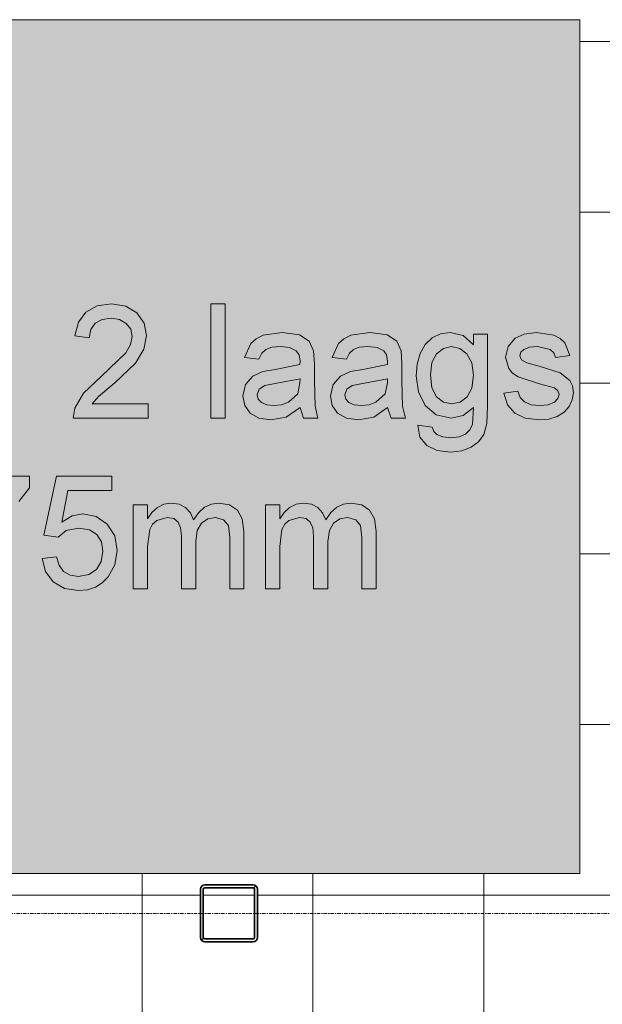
# Model space of a CAD drawing. Header units: millimetres. Extents: x -281 to 145437, y -16481 to 78869.
# Tile 32 of 256: x 5633 to 6657, y 15840 to 17570. Entities that reach past the tile are written whole.
import ezdxf

# ---------------------------------------------------------------- set-up
doc = ezdxf.new("R2010")
doc.units = ezdxf.units.MM
doc.linetypes.add('Grid Line', pattern=[12, 6, -2, 2, -2])
for name, color, linetype, lineweight in [('A--A23__Vloeren', 8, 'Continuous', 5), ('A--L$07A__Stramien', 1, 'Continuous', 5), ('A--L28__Hoofddraagconstructies', 3, 'Continuous', 9), ('A--L90__Terrein', 7, 'Continuous', 5)]:
    doc.layers.add(name, color=color, linetype=linetype, lineweight=lineweight)

# ---------------------------------------------------------------- blocks, each defined once
blk = doc.blocks.new('28_SCO_TLB_column steel square hollow section hot rolled - K100x100x5-2718566-L_80_ 11')
at = {"layer": 'A--L28__Hoofddraagconstructies', "lineweight": 13}
h = blk.add_hatch(dxfattribs=at)
h.set_pattern_fill('FP_97', color=256, style=0, pattern_type=2)
h.set_pattern_definition([(45, (-6000.5, -16000), (-500, 500), []), (45, (-5830.5, -16000), (-500, 500), []), (45, (-5820.5, -16000), (-500, 500), []), (45, (-5810.5, -16000), (-500, 500), []), (45, (-5800.5, -16000), (-500, 500), []), (45, (-5790.5, -16000), (-500, 500), []), (45, (-5780.5, -16000), (-500, 500), []), (45, (-5770.5, -16000), (-500, 500), [])])
h.paths.add_polyline_path([(-42.5, -50), (44.3, -49.3), (47.8, -47.8), (50, -42.5), (49.3, 44.3), (47.8, 47.8), (42.5, 50), (-44.3, 49.3), (-47.8, 47.8), (-50, 42.5), (-49.3, -44.3), (-47.8, -47.8), (-44.3, -49.3)])
h.paths.add_polyline_path([(-42.5, -45), (-44.3, -44.3), (-45, -42.5), (-44.3, 44.3), (-42.5, 45), (44.3, 44.3), (45, 42.5), (44.3, -44.3), (42.5, -45), (-4.5, -45)])
at = {"layer": 'A--L28__Hoofddraagconstructies', "color": 170, "lineweight": 35}
for p, q in [((-50, 42.5), (-50, -42.5)), ((-45, -42.5), (-45, 42.5)), ((42.5, 50), (-42.5, 50)), ((-42.5, 45), (42.5, 45)), ((45, 42.5), (45, -42.5)), ((50, -42.5), (50, 42.5)), ((42.5, -45), (-42.5, -45)), ((-42.5, -50), (42.5, -50))]:
    blk.add_line(p, q, dxfattribs=at)
for centre, radius, start, end in [((-42.5, 42.5), 7.5, 90, 180), ((-42.5, 42.5), 2.5, 90, 180), ((42.5, 42.5), 7.5, 360, 90), ((42.5, 42.5), 2.5, 0, 90), ((-42.5, -42.5), 7.5, 180, 270), ((-42.5, -42.5), 2.5, 180, 270), ((42.5, -42.5), 2.5, 270, 360), ((42.5, -42.5), 7.5, 270, 360)]:
    blk.add_arc(centre, radius, start, end, dxfattribs=at)
blk = doc.blocks.new('TBR-B-BWK-C-NIE-ARC-R25_rvt-1-L_80_ 11')
at = {"layer": 'A--L28__Hoofddraagconstructies', "color": 130, "lineweight": 13}
blk.add_blockref('28_SCO_TLB_column steel square hollow section hot rolled - K100x100x5-2718566-L_80_ 11', (6000.5, 16000), dxfattribs=at)
blk = doc.blocks.new('NLRS_90_PA_LB_fietsvak dubbellaags_gen_cpz - NLRS_72_21_01_fietsvak 8x hoh 375-48998500-L_80_ 11')
at = {"layer": 'A--L90__Terrein'}
blk.add_hatch(color=256, dxfattribs=at).paths.add_polyline_path([(1900, 0), (1900, 1500), (0, 1500), (0, 0), (1758.1, 0)])
for p, q in [((1900, 1500), (0, 1500)), ((1900, 0), (1900, 1500)), ((1032.3, 986.4), (1019.1, 968.7)), ((1032.3, 986.4), (1019.1, 968.7)), ((1051.8, 997.3), (1032.3, 986.4)), ((1051.8, 997.3), (1032.3, 986.4)), ((1077.1, 1000.9), (1051.8, 997.3)), ((1077.1, 1000.9), (1051.8, 997.3)), ((1102.5, 996.9), (1077.1, 1000.9)), ((1102.5, 996.9), (1077.1, 1000.9)), ((1122, 984.8), (1102.5, 996.9)), ((1122, 984.8), (1102.5, 996.9)), ((1276.7, 1000.9), (1251.6, 1000.9)), ((1251.6, 1000.9), (1251.6, 800)), ((1276.7, 1000.9), (1251.6, 1000.9)), ((1251.6, 1000.9), (1251.6, 800)), ((1276.7, 800), (1276.7, 1000.9)), ((1276.7, 800), (1276.7, 1000.9)), ((1019.1, 968.7), (1013, 944.4)), ((1019.1, 968.7), (1013, 944.4)), ((1048.7, 966.6), (1060.9, 973.5)), ((1048.7, 966.6), (1060.9, 973.5)), ((1060.9, 973.5), (1076.5, 975.8)), ((1060.9, 973.5), (1076.5, 975.8)), ((1076.5, 975.8), (1091.4, 973.5)), ((1076.5, 975.8), (1091.4, 973.5)), ((1091.4, 973.5), (1103.2, 966.4)), ((1091.4, 973.5), (1103.2, 966.4)), ((1134.4, 966.8), (1122, 984.8)), ((1134.4, 966.8), (1122, 984.8)), ((1038.1, 941.3), (1040.8, 955.7)), ((1038.1, 941.3), (1040.8, 955.7)), ((1040.8, 955.7), (1048.7, 966.6)), ((1040.8, 955.7), (1048.7, 966.6)), ((1103.2, 966.4), (1110.9, 956)), ((1103.2, 966.4), (1110.9, 956)), ((1110.9, 956), (1113.5, 943.4)), ((1110.9, 956), (1113.5, 943.4)), ((1138.6, 944.9), (1134.4, 966.8)), ((1138.6, 944.9), (1134.4, 966.8)), ((1013, 944.4), (1038.1, 941.3)), ((1013, 944.4), (1038.1, 941.3)), ((1113.5, 943.4), (1110.7, 929.3)), ((1113.5, 943.4), (1110.7, 929.3)), ((1134.1, 921.1), (1138.6, 944.9)), ((1134.1, 921.1), (1138.6, 944.9)), ((1331.4, 939.5), (1322.1, 931.3)), ((1331.4, 939.5), (1322.1, 931.3)), ((1344, 945.6), (1331.4, 939.5)), ((1344, 945.6), (1331.4, 939.5)), ((1377.1, 950.7), (1344, 945.6)), ((1377.1, 950.7), (1344, 945.6)), ((1407.5, 946.2), (1377.1, 950.7)), ((1407.5, 946.2), (1377.1, 950.7)), ((1424.7, 935), (1407.5, 946.2)), ((1424.7, 935), (1407.5, 946.2)), ((1432.4, 918), (1424.7, 935)), ((1432.4, 918), (1424.7, 935)), ((1485.2, 939.5), (1475.9, 931.3)), ((1485.2, 939.5), (1475.9, 931.3)), ((1497.8, 945.6), (1485.2, 939.5)), ((1497.8, 945.6), (1485.2, 939.5)), ((1530.9, 950.7), (1497.8, 945.6)), ((1530.9, 950.7), (1497.8, 945.6)), ((1561.4, 946.2), (1530.9, 950.7)), ((1561.4, 946.2), (1530.9, 950.7)), ((1578.6, 935), (1561.4, 946.2)), ((1578.6, 935), (1561.4, 946.2)), ((1586.3, 918), (1578.6, 935)), ((1586.3, 918), (1578.6, 935)), ((1640.6, 941), (1628.6, 929.2)), ((1640.6, 941), (1628.6, 929.2)), ((1655.4, 948.3), (1640.6, 941)), ((1655.4, 948.3), (1640.6, 941)), ((1672.6, 950.7), (1655.4, 948.3)), ((1672.6, 950.7), (1655.4, 948.3)), ((1695, 945.2), (1672.6, 950.7)), ((1695, 945.2), (1672.6, 950.7)), ((1713.1, 928.7), (1695, 945.2)), ((1713.1, 928.7), (1695, 945.2)), ((1738.2, 947.5), (1713.1, 947.5)), ((1713.1, 947.5), (1713.1, 928.7)), ((1738.2, 947.5), (1713.1, 947.5)), ((1713.1, 947.5), (1713.1, 928.7)), ((1738.2, 820.2), (1738.2, 947.5)), ((1738.2, 820.2), (1738.2, 947.5)), ((1786.4, 940.2), (1774.1, 925.9)), ((1786.4, 940.2), (1774.1, 925.9)), ((1802.4, 947.6), (1786.4, 940.2)), ((1802.4, 947.6), (1786.4, 940.2)), ((1824, 950.7), (1802.4, 947.6)), ((1824, 950.7), (1802.4, 947.6)), ((1854.5, 945.8), (1824, 950.7)), ((1854.5, 945.8), (1824, 950.7)), ((1865.9, 940), (1854.5, 945.8)), ((1865.9, 940), (1854.5, 945.8)), ((1873.9, 932.4), (1865.9, 940)), ((1873.9, 932.4), (1865.9, 940)), ((1110.7, 929.3), (1102.6, 914.9)), ((1110.7, 929.3), (1102.6, 914.9)), ((1119.3, 896.5), (1134.1, 921.1)), ((1119.3, 896.5), (1134.1, 921.1)), ((1322.1, 931.3), (1311.2, 906.7)), ((1322.1, 931.3), (1311.2, 906.7)), ((1341.3, 914), (1348.5, 920.7)), ((1341.3, 914), (1348.5, 920.7)), ((1348.5, 920.7), (1358.9, 924.4)), ((1348.5, 920.7), (1358.9, 924.4)), ((1358.9, 924.4), (1373.9, 925.6)), ((1358.9, 924.4), (1373.9, 925.6)), ((1373.9, 925.6), (1390, 923.8)), ((1373.9, 925.6), (1390, 923.8)), ((1390, 923.8), (1401.6, 918.3)), ((1390, 923.8), (1401.6, 918.3)), ((1401.6, 918.3), (1406.8, 911)), ((1401.6, 918.3), (1406.8, 911)), ((1433.7, 896), (1432.4, 918)), ((1433.7, 896), (1432.4, 918)), ((1475.9, 931.3), (1465.1, 906.7)), ((1475.9, 931.3), (1465.1, 906.7)), ((1495.2, 914), (1502.3, 920.7)), ((1495.2, 914), (1502.3, 920.7)), ((1502.3, 920.7), (1512.7, 924.4)), ((1502.3, 920.7), (1512.7, 924.4)), ((1512.7, 924.4), (1527.7, 925.6)), ((1512.7, 924.4), (1527.7, 925.6)), ((1527.7, 925.6), (1543.9, 923.8)), ((1527.7, 925.6), (1543.9, 923.8)), ((1543.9, 923.8), (1555.5, 918.3)), ((1543.9, 923.8), (1555.5, 918.3)), ((1555.5, 918.3), (1560.6, 911)), ((1555.5, 918.3), (1560.6, 911)), ((1587.5, 896), (1586.3, 918)), ((1587.5, 896), (1586.3, 918)), ((1628.6, 929.2), (1619.8, 913.4)), ((1628.6, 929.2), (1619.8, 913.4)), ((1648.6, 913.1), (1660.6, 922.5)), ((1648.6, 913.1), (1660.6, 922.5)), ((1660.6, 922.5), (1674.9, 925.6)), ((1660.6, 922.5), (1674.9, 925.6)), ((1674.9, 925.6), (1689.5, 922.4)), ((1674.9, 925.6), (1689.5, 922.4)), ((1689.5, 922.4), (1701.9, 912.9)), ((1689.5, 922.4), (1701.9, 912.9)), ((1774.1, 925.9), (1769.6, 907.2)), ((1774.1, 925.9), (1769.6, 907.2)), ((1796.5, 915.7), (1801.9, 920.8)), ((1796.5, 915.7), (1801.9, 920.8)), ((1801.9, 920.8), (1811.5, 924.4)), ((1801.9, 920.8), (1811.5, 924.4)), ((1811.5, 924.4), (1825.9, 925.6)), ((1811.5, 924.4), (1825.9, 925.6)), ((1825.9, 925.6), (1848, 920.6)), ((1825.9, 925.6), (1848, 920.6)), ((1848, 920.6), (1854.3, 914.6)), ((1848, 920.6), (1854.3, 914.6)), ((1882.6, 909.9), (1873.9, 932.4)), ((1882.6, 909.9), (1873.9, 932.4)), ((1102.6, 914.9), (1059.3, 873.1)), ((1102.6, 914.9), (1059.3, 873.1)), ((1311.2, 906.7), (1336.3, 903.6)), ((1311.2, 906.7), (1336.3, 903.6)), ((1336.3, 903.6), (1341.3, 914)), ((1336.3, 903.6), (1341.3, 914)), ((1406.8, 911), (1408.5, 899.8)), ((1406.8, 911), (1408.5, 899.8)), ((1408.5, 899.8), (1408.4, 894.2)), ((1408.5, 899.8), (1408.4, 894.2)), ((1465.1, 906.7), (1490.2, 903.6)), ((1465.1, 906.7), (1490.2, 903.6)), ((1490.2, 903.6), (1495.2, 914)), ((1490.2, 903.6), (1495.2, 914)), ((1560.6, 911), (1562.4, 899.8)), ((1560.6, 911), (1562.4, 899.8)), ((1562.4, 899.8), (1562.2, 894.2)), ((1562.4, 899.8), (1562.2, 894.2)), ((1619.8, 913.4), (1614.4, 894.8)), ((1619.8, 913.4), (1614.4, 894.8)), ((1640.4, 897.7), (1648.6, 913.1)), ((1640.4, 897.7), (1648.6, 913.1)), ((1701.9, 912.9), (1710.3, 897.3)), ((1701.9, 912.9), (1710.3, 897.3)), ((1769.6, 907.2), (1775.2, 886.9)), ((1769.6, 907.2), (1775.2, 886.9)), ((1794.7, 909.7), (1796.5, 915.7)), ((1794.7, 909.7), (1796.5, 915.7)), ((1797.7, 902.4), (1794.7, 909.7)), ((1797.7, 902.4), (1794.7, 909.7)), ((1807, 896.9), (1797.7, 902.4)), ((1807, 896.9), (1797.7, 902.4)), ((1854.3, 914.6), (1857.5, 906.7)), ((1854.3, 914.6), (1857.5, 906.7)), ((1857.5, 906.7), (1882.6, 909.9)), ((1857.5, 906.7), (1882.6, 909.9)), ((1083.3, 862), (1119.3, 896.5)), ((1083.3, 862), (1119.3, 896.5)), ((1364.8, 885.5), (1343.1, 881.8)), ((1364.8, 885.5), (1343.1, 881.8)), ((1408.4, 894.2), (1364.8, 885.5)), ((1408.4, 894.2), (1364.8, 885.5)), ((1433.7, 864.7), (1433.7, 896)), ((1433.7, 864.7), (1433.7, 896)), ((1518.7, 885.5), (1496.9, 881.8)), ((1518.7, 885.5), (1496.9, 881.8)), ((1562.2, 894.2), (1518.7, 885.5)), ((1562.2, 894.2), (1518.7, 885.5)), ((1587.5, 864.7), (1587.5, 896)), ((1587.5, 864.7), (1587.5, 896)), ((1614.4, 894.8), (1612.6, 874.5)), ((1614.4, 894.8), (1612.6, 874.5)), ((1637.7, 876.2), (1640.4, 897.7)), ((1637.7, 876.2), (1640.4, 897.7)), ((1710.3, 897.3), (1713.1, 875.5)), ((1710.3, 897.3), (1713.1, 875.5)), ((1775.2, 886.9), (1782.1, 878.7)), ((1775.2, 886.9), (1782.1, 878.7)), ((1828.7, 891.5), (1807, 896.9)), ((1828.7, 891.5), (1807, 896.9)), ((1865.5, 879.7), (1828.7, 891.5)), ((1865.5, 879.7), (1828.7, 891.5)), ((1059.3, 873.1), (1027.8, 844)), ((1059.3, 873.1), (1027.8, 844)), ((1325.5, 873.5), (1312.9, 859.1)), ((1325.5, 873.5), (1312.9, 859.1)), ((1343.1, 881.8), (1325.5, 873.5)), ((1343.1, 881.8), (1325.5, 873.5)), ((1368, 861.4), (1408.5, 869.1)), ((1368, 861.4), (1408.5, 869.1)), ((1408.5, 869.1), (1408.4, 862)), ((1408.5, 869.1), (1408.4, 862)), ((1479.4, 873.5), (1466.7, 859.1)), ((1479.4, 873.5), (1466.7, 859.1)), ((1496.9, 881.8), (1479.4, 873.5)), ((1496.9, 881.8), (1479.4, 873.5)), ((1521.9, 861.4), (1562.4, 869.1)), ((1521.9, 861.4), (1562.4, 869.1)), ((1562.4, 869.1), (1562.2, 862)), ((1562.4, 869.1), (1562.2, 862)), ((1612.6, 874.5), (1616.6, 846)), ((1612.6, 874.5), (1616.6, 846)), ((1640.4, 853.2), (1637.7, 876.2)), ((1640.4, 853.2), (1637.7, 876.2)), ((1713.1, 875.5), (1710.3, 852.9)), ((1713.1, 875.5), (1710.3, 852.9)), ((1782.1, 878.7), (1791.7, 872.6)), ((1782.1, 878.7), (1791.7, 872.6)), ((1791.7, 872.6), (1829.5, 860.3)), ((1791.7, 872.6), (1829.5, 860.3)), ((1882.7, 866.3), (1865.5, 879.7)), ((1882.7, 866.3), (1865.5, 879.7)), ((1887.3, 856.5), (1882.7, 866.3)), ((1887.3, 856.5), (1882.7, 866.3)), ((1054.4, 837.9), (1083.3, 862)), ((1054.4, 837.9), (1083.3, 862)), ((1312.9, 859.1), (1308.1, 839.2)), ((1312.9, 859.1), (1308.1, 839.2)), ((1333.2, 841), (1336.6, 850.7)), ((1333.2, 841), (1336.6, 850.7)), ((1336.6, 850.7), (1346.4, 857.3)), ((1336.6, 850.7), (1346.4, 857.3)), ((1346.4, 857.3), (1368, 861.4)), ((1346.4, 857.3), (1368, 861.4)), ((1408.4, 862), (1404.4, 842.5)), ((1408.4, 862), (1404.4, 842.5)), ((1434.9, 821.1), (1433.7, 864.7)), ((1434.9, 821.1), (1433.7, 864.7)), ((1466.7, 859.1), (1461.9, 839.2)), ((1466.7, 859.1), (1461.9, 839.2)), ((1487, 841), (1490.5, 850.7)), ((1487, 841), (1490.5, 850.7)), ((1490.5, 850.7), (1500.2, 857.3)), ((1490.5, 850.7), (1500.2, 857.3)), ((1500.2, 857.3), (1521.9, 861.4)), ((1500.2, 857.3), (1521.9, 861.4)), ((1562.2, 862), (1558.3, 842.5)), ((1562.2, 862), (1558.3, 842.5)), ((1588.8, 821.1), (1587.5, 864.7)), ((1588.8, 821.1), (1587.5, 864.7)), ((1648.4, 837.4), (1640.4, 853.2)), ((1648.4, 837.4), (1640.4, 853.2)), ((1710.3, 852.9), (1702.2, 837.3)), ((1710.3, 852.9), (1702.2, 837.3)), ((1829.5, 860.3), (1855.4, 853.1)), ((1829.5, 860.3), (1855.4, 853.1)), ((1855.4, 853.1), (1861.6, 848.2)), ((1855.4, 853.1), (1861.6, 848.2)), ((1861.6, 848.2), (1863.7, 841.8)), ((1861.6, 848.2), (1863.7, 841.8)), ((1888.9, 844.5), (1887.3, 856.5)), ((1888.9, 844.5), (1887.3, 856.5)), ((1027.8, 844), (1012.6, 817.3)), ((1027.8, 844), (1012.6, 817.3)), ((1043.1, 825.1), (1054.4, 837.9)), ((1043.1, 825.1), (1054.4, 837.9)), ((1308.1, 839.2), (1311.3, 822.4)), ((1308.1, 839.2), (1311.3, 822.4)), ((1335.1, 833.5), (1333.2, 841)), ((1335.1, 833.5), (1333.2, 841)), ((1340.7, 827.4), (1335.1, 833.5)), ((1340.7, 827.4), (1335.1, 833.5)), ((1404.4, 842.5), (1388, 828)), ((1404.4, 842.5), (1388, 828)), ((1461.9, 839.2), (1465.1, 822.4)), ((1461.9, 839.2), (1465.1, 822.4)), ((1488.9, 833.5), (1487, 841)), ((1488.9, 833.5), (1487, 841)), ((1494.5, 827.4), (1488.9, 833.5)), ((1494.5, 827.4), (1488.9, 833.5)), ((1558.3, 842.5), (1541.9, 828)), ((1558.3, 842.5), (1541.9, 828)), ((1616.6, 846), (1628.6, 821.9)), ((1616.6, 846), (1628.6, 821.9)), ((1660.5, 828.2), (1648.4, 837.4)), ((1660.5, 828.2), (1648.4, 837.4)), ((1702.2, 837.3), (1690, 828.2)), ((1702.2, 837.3), (1690, 828.2)), ((1791.5, 847.1), (1766.4, 843.9)), ((1791.5, 847.1), (1766.4, 843.9)), ((1766.4, 843.9), (1773.3, 823.5)), ((1766.4, 843.9), (1773.3, 823.5)), ((1795.5, 836.3), (1791.5, 847.1)), ((1795.5, 836.3), (1791.5, 847.1)), ((1803.2, 828.4), (1795.5, 836.3)), ((1803.2, 828.4), (1795.5, 836.3)), ((1861.7, 834.4), (1855.4, 827.9)), ((1861.7, 834.4), (1855.4, 827.9)), ((1863.7, 841.8), (1861.7, 834.4)), ((1863.7, 841.8), (1861.7, 834.4)), ((1881.6, 820.5), (1887, 832.1)), ((1881.6, 820.5), (1887, 832.1)), ((1887, 832.1), (1888.9, 844.5)), ((1887, 832.1), (1888.9, 844.5)), ((1012.6, 817.3), (1009.9, 800)), ((1012.6, 817.3), (1009.9, 800)), ((1141.7, 825.1), (1043.1, 825.1)), ((1141.7, 825.1), (1043.1, 825.1)), ((1141.7, 800), (1141.7, 825.1)), ((1141.7, 800), (1141.7, 825.1)), ((1311.3, 822.4), (1320.8, 808.8)), ((1311.3, 822.4), (1320.8, 808.8)), ((1349.9, 823.3), (1340.7, 827.4)), ((1349.9, 823.3), (1340.7, 827.4)), ((1362.6, 822), (1349.9, 823.3)), ((1362.6, 822), (1349.9, 823.3)), ((1376.1, 823.5), (1362.6, 822)), ((1376.1, 823.5), (1362.6, 822)), ((1388, 828), (1376.1, 823.5)), ((1388, 828), (1376.1, 823.5)), ((1384.2, 801.8), (1408.5, 818.8)), ((1384.2, 801.8), (1408.5, 818.8)), ((1408.5, 818.8), (1414.8, 800)), ((1408.5, 818.8), (1414.8, 800)), ((1439.9, 800), (1434.9, 821.1)), ((1439.9, 800), (1434.9, 821.1)), ((1465.1, 822.4), (1474.6, 808.8)), ((1465.1, 822.4), (1474.6, 808.8)), ((1503.7, 823.3), (1494.5, 827.4)), ((1503.7, 823.3), (1494.5, 827.4)), ((1516.5, 822), (1503.7, 823.3)), ((1516.5, 822), (1503.7, 823.3)), ((1529.9, 823.5), (1516.5, 822)), ((1529.9, 823.5), (1516.5, 822)), ((1541.9, 828), (1529.9, 823.5)), ((1541.9, 828), (1529.9, 823.5)), ((1538, 801.8), (1562.4, 818.8)), ((1538, 801.8), (1562.4, 818.8)), ((1562.4, 818.8), (1568.7, 800)), ((1562.4, 818.8), (1568.7, 800)), ((1593.8, 800), (1588.8, 821.1)), ((1593.8, 800), (1588.8, 821.1)), ((1628.6, 821.9), (1647.9, 805.5)), ((1628.6, 821.9), (1647.9, 805.5)), ((1675.3, 825.1), (1660.5, 828.2)), ((1675.3, 825.1), (1660.5, 828.2)), ((1690, 828.2), (1675.3, 825.1)), ((1690, 828.2), (1675.3, 825.1)), ((1695.4, 804.7), (1713.1, 818.8)), ((1695.4, 804.7), (1713.1, 818.8)), ((1713.1, 818.8), (1711.3, 789.6)), ((1713.1, 818.8), (1711.3, 789.6)), ((1736.5, 790.7), (1738.2, 820.2)), ((1736.5, 790.7), (1738.2, 820.2)), ((1773.3, 823.5), (1785.7, 808.7)), ((1773.3, 823.5), (1785.7, 808.7)), ((1814.6, 823.6), (1803.2, 828.4)), ((1814.6, 823.6), (1803.2, 828.4)), ((1829.8, 822), (1814.6, 823.6)), ((1829.8, 822), (1814.6, 823.6)), ((1844.8, 823.5), (1829.8, 822)), ((1844.8, 823.5), (1829.8, 822)), ((1855.4, 827.9), (1844.8, 823.5)), ((1855.4, 827.9), (1844.8, 823.5)), ((1872.7, 810.5), (1881.6, 820.5)), ((1872.7, 810.5), (1881.6, 820.5)), ((1009.9, 800), (1141.7, 800)), ((1009.9, 800), (1141.7, 800)), ((1251.6, 800), (1276.7, 800)), ((1251.6, 800), (1276.7, 800)), ((1320.8, 808.8), (1336.3, 799.8)), ((1320.8, 808.8), (1336.3, 799.8)), ((1336.3, 799.8), (1357.3, 796.9)), ((1336.3, 799.8), (1357.3, 796.9)), ((1357.3, 796.9), (1384.2, 801.8)), ((1357.3, 796.9), (1384.2, 801.8)), ((1414.8, 800), (1439.9, 800)), ((1414.8, 800), (1439.9, 800)), ((1474.6, 808.8), (1490.1, 799.8)), ((1474.6, 808.8), (1490.1, 799.8)), ((1490.1, 799.8), (1511.1, 796.9)), ((1490.1, 799.8), (1511.1, 796.9)), ((1511.1, 796.9), (1538, 801.8)), ((1511.1, 796.9), (1538, 801.8)), ((1568.7, 800), (1593.8, 800)), ((1568.7, 800), (1593.8, 800)), ((1647.9, 805.5), (1673.8, 800)), ((1647.9, 805.5), (1673.8, 800)), ((1673.8, 800), (1695.4, 804.7)), ((1673.8, 800), (1695.4, 804.7)), ((1785.7, 808.7), (1804.1, 799.8)), ((1785.7, 808.7), (1804.1, 799.8)), ((1804.1, 799.8), (1829.5, 796.9)), ((1804.1, 799.8), (1829.5, 796.9)), ((1829.5, 796.9), (1845.9, 798.4)), ((1829.5, 796.9), (1845.9, 798.4)), ((1845.9, 798.4), (1860.6, 803)), ((1845.9, 798.4), (1860.6, 803)), ((1860.6, 803), (1872.7, 810.5)), ((1860.6, 803), (1872.7, 810.5)), ((1615.7, 787.4), (1619.3, 766.8)), ((1640.9, 784.3), (1615.7, 787.4)), ((1615.7, 787.4), (1619.3, 766.8)), ((1640.9, 784.3), (1615.7, 787.4)), ((1643.6, 776.5), (1640.9, 784.3)), ((1643.6, 776.5), (1640.9, 784.3)), ((1706.7, 779.4), (1699.1, 771.8)), ((1706.7, 779.4), (1699.1, 771.8)), ((1711.3, 789.6), (1706.7, 779.4)), ((1711.3, 789.6), (1706.7, 779.4)), ((1731.3, 771.4), (1736.5, 790.7)), ((1731.3, 771.4), (1736.5, 790.7)), ((1619.3, 766.8), (1631.1, 752.1)), ((1619.3, 766.8), (1631.1, 752.1)), ((1649, 771.1), (1643.6, 776.5)), ((1649, 771.1), (1643.6, 776.5)), ((1659.6, 766.9), (1649, 771.1)), ((1659.6, 766.9), (1649, 771.1)), ((1673.4, 765.5), (1659.6, 766.9)), ((1673.4, 765.5), (1659.6, 766.9)), ((1688.1, 767.1), (1673.4, 765.5)), ((1688.1, 767.1), (1673.4, 765.5)), ((1699.1, 771.8), (1688.1, 767.1)), ((1699.1, 771.8), (1688.1, 767.1)), ((1722.4, 758.5), (1731.3, 771.4)), ((1722.4, 758.5), (1731.3, 771.4)), ((1631.1, 752.1), (1649.5, 743.3)), ((1631.1, 752.1), (1649.5, 743.3)), ((1692.9, 742.4), (1709.5, 748.7)), ((1692.9, 742.4), (1709.5, 748.7)), ((1709.5, 748.7), (1722.4, 758.5)), ((1709.5, 748.7), (1722.4, 758.5)), ((1649.5, 743.3), (1672.9, 740.4)), ((1649.5, 743.3), (1672.9, 740.4)), ((1672.9, 740.4), (1692.9, 742.4)), ((1672.9, 740.4), (1692.9, 742.4)), ((933.3, 697.8), (801.5, 697.8)), ((933.3, 677.5), (933.3, 697.8)), ((980.4, 697.8), (958.4, 594.2)), ((1077.7, 697.8), (980.4, 697.8)), ((1077.7, 672.7), (1077.7, 697.8)), ((914.5, 653.7), (933.3, 677.5)), ((990, 617.3), (1000.7, 672.7)), ((1000.7, 672.7), (1077.7, 672.7)), ((1140.5, 647.5), (1115.4, 647.5)), ((1115.4, 647.5), (1115.4, 500)), ((1140.5, 623.3), (1140.5, 647.5)), ((1157.8, 643.2), (1148, 634.4)), ((1169.3, 648.8), (1157.8, 643.2)), ((1182.3, 650.7), (1169.3, 648.8)), ((1196.3, 648.8), (1182.3, 650.7)), ((1207.5, 643), (1196.3, 648.8)), ((1215.9, 633.8), (1207.5, 643)), ((1240.9, 643.4), (1230.5, 634.3)), ((1252.7, 648.9), (1240.9, 643.4)), ((1265.7, 650.7), (1252.7, 648.9)), ((1284.6, 647.6), (1265.7, 650.7)), ((1298.5, 638.5), (1284.6, 647.6)), ((1372.8, 647.5), (1347.7, 647.5)), ((1347.7, 647.5), (1347.7, 500)), ((1372.8, 623.3), (1372.8, 647.5)), ((1390.1, 643.2), (1380.4, 634.4)), ((1401.6, 648.8), (1390.1, 643.2)), ((1414.6, 650.7), (1401.6, 648.8)), ((1428.6, 648.8), (1414.6, 650.7)), ((1439.8, 643), (1428.6, 648.8)), ((1448.2, 633.8), (1439.8, 643)), ((1473.2, 643.4), (1462.8, 634.3)), ((1485, 648.9), (1473.2, 643.4)), ((1498, 650.7), (1485, 648.9)), ((1516.9, 647.6), (1498, 650.7)), ((1530.8, 638.5), (1516.9, 647.6)), ((1007.9, 628.2), (990, 617.3)), ((1026.7, 631.8), (1007.9, 628.2)), ((1050.2, 627.3), (1026.7, 631.8)), ((1069.6, 613.8), (1050.2, 627.3)), ((1148, 634.4), (1140.5, 623.3)), ((1156.7, 620.2), (1175.3, 625.6)), ((1175.3, 625.6), (1186.7, 623.5)), ((1186.7, 623.5), (1194.3, 617.5)), ((1221.3, 621.5), (1215.9, 633.8)), ((1230.5, 634.3), (1221.3, 621.5)), ((1235.1, 615.5), (1246.2, 623.1)), ((1246.2, 623.1), (1259.8, 625.6)), ((1259.8, 625.6), (1274.1, 621.6)), ((1307.1, 623.1), (1298.5, 638.5)), ((1310, 601.1), (1307.1, 623.1)), ((1380.4, 634.4), (1372.8, 623.3)), ((1389, 620.2), (1407.6, 625.6)), ((1407.6, 625.6), (1419, 623.5)), ((1419, 623.5), (1426.6, 617.5)), ((1453.6, 621.5), (1448.2, 633.8)), ((1462.8, 634.3), (1453.6, 621.5)), ((1467.4, 615.5), (1478.5, 623.1)), ((1478.5, 623.1), (1492.1, 625.6)), ((1492.1, 625.6), (1506.4, 621.6)), ((1539.4, 623.1), (1530.8, 638.5)), ((1542.3, 601.1), (1539.4, 623.1)), ((997.6, 602.4), (1019.7, 606.7)), ((1019.7, 606.7), (1038.3, 604)), ((1082.8, 593.3), (1069.6, 613.8)), ((1144.3, 604.4), (1149.3, 613.5)), ((1149.3, 613.5), (1156.7, 620.2)), ((1194.3, 617.5), (1198.7, 607.3)), ((1198.7, 607.3), (1200.1, 593.1)), ((1227.7, 602.4), (1235.1, 615.5)), ((1274.1, 621.6), (1282.6, 611.3)), ((1282.6, 611.3), (1284.9, 590.4)), ((1376.6, 604.4), (1381.6, 613.5)), ((1381.6, 613.5), (1389, 620.2)), ((1426.6, 617.5), (1431, 607.3)), ((1431, 607.3), (1432.4, 593.1)), ((1460, 602.4), (1467.4, 615.5)), ((1506.4, 621.6), (1514.9, 611.3)), ((1514.9, 611.3), (1517.2, 590.4)), ((958.4, 594.2), (983.5, 591)), ((983.5, 591), (997.6, 602.4)), ((1038.3, 604), (1051.5, 595.8)), ((1051.5, 595.8), (1059.4, 582.9)), ((1087.1, 567.5), (1082.8, 593.3)), ((1140.5, 574.4), (1144.3, 604.4)), ((1200.1, 593.1), (1200.1, 500)), ((1225.3, 583.3), (1227.7, 602.4)), ((1284.9, 590.4), (1284.9, 500)), ((1310, 500), (1310, 601.1)), ((1372.8, 574.4), (1376.6, 604.4)), ((1432.4, 593.1), (1432.4, 500)), ((1457.6, 583.3), (1460, 602.4)), ((1517.2, 590.4), (1517.2, 500)), ((1542.3, 500), (1542.3, 601.1)), ((1059.4, 582.9), (1062, 566)), ((1140.5, 500), (1140.5, 574.4)), ((1225.3, 500), (1225.3, 583.3)), ((1372.8, 500), (1372.8, 574.4)), ((1457.6, 500), (1457.6, 583.3)), ((980.4, 556.5), (955.3, 553.4)), ((985, 541.4), (980.4, 556.5)), ((1062, 566), (1059.2, 548)), ((1083.2, 542.4), (1087.1, 567.5)), ((955.3, 553.4), (961.4, 530.3)), ((993, 530.6), (985, 541.4)), ((1059.2, 548), (1050.8, 534)), ((1071.4, 520.9), (1083.2, 542.4)), ((961.4, 530.3), (974.9, 512.3)), ((1004.5, 524.1), (993, 530.6)), ((1019.3, 522), (1004.5, 524.1)), ((1037.3, 525), (1019.3, 522)), ((1050.8, 534), (1037.3, 525)), ((1060.9, 510.4), (1071.4, 520.9)), ((974.9, 512.3), (994.5, 500.7)), ((1034.9, 498.4), (1048.8, 502.9)), ((1048.8, 502.9), (1060.9, 510.4)), ((994.5, 500.7), (1019.2, 496.9)), ((1019.2, 496.9), (1034.9, 498.4)), ((1115.4, 500), (1140.5, 500)), ((1200.1, 500), (1225.3, 500)), ((1284.9, 500), (1310, 500)), ((1347.7, 500), (1372.8, 500)), ((1432.4, 500), (1457.6, 500)), ((1517.2, 500), (1542.3, 500)), ((0, 0), (1900, 0))]:
    blk.add_line(p, q, dxfattribs=at)

msp = doc.modelspace()

# ---------------------------------------------------------------- hatches: boundary and pattern name
at = {"layer": 'A--A23__Vloeren'}
h = msp.add_hatch(dxfattribs=at)
h.set_pattern_fill('FP_213', color=256, style=0, pattern_type=2)
h.set_pattern_definition([(0, (7648.04, 36431.46), (0, 300), []), (90, (7648.04, 36431.46), (-300, 2e-14), [])])
h.paths.add_polyline_path([(4717, 12483), (5950.5, 12483), (5951.5, 12545), (5952.7, 12547.8), (5958, 12550), (6045.5, 12549), (6048.3, 12547.8), (6050.5, 12542.5), (6050.5, 12483), (9400, 12483), (9400, 12700), (8817, 12700), (8817, 15700), (8900, 15700), (8900, 16450), (8817, 16450), (8817, 21700), (9400, 21700), (9400, 22808.8), (8817, 22808.8), (8817, 28808.8), (9400, 28808.8), (9400, 29700), (8817, 29700), (8817, 35700), (9400, 35700), (9400, 36900), (8817, 36900), (8817, 42900), (9400, 42900), (9400, 43913), (8817, 43913), (8817, 49288), (9400, 49288), (9400, 50010), (8817, 50010), (8817, 55260), (9400, 55260), (9400, 56200), (10717, 56200), (10717, 56540), (9140, 56540), (9140, 56717), (8110, 56717), (8110, 56712), (8045, 56712), (8046, 56715.5), (8060, 56715.5), (8060, 56717), (8039.4, 56717), (8039, 56715), (6800.2, 56715.5), (6800, 56717), (6780, 56717), (6780, 56715.5), (6794, 56714.7), (6795, 56712), (6730, 56712), (6731, 56715.5), (6730, 56715.5), (6730, 56717), (4717, 56717), (4717, 55445), (6617, 55445), (6617, 52070), (4717, 52070), (4717, 51845), (6617, 51845), (6617, 48470), (4717, 48470), (4717, 48245), (6617, 48245), (6617, 44870), (4717, 44870), (4717, 44645), (6617, 44645), (6617, 41270), (4717, 41270), (4717, 41045), (6617, 41045), (6617, 37670), (4717, 37670), (4717, 37445), (6617, 37445), (6617, 34070), (4717, 34070), (4717, 33845), (6617, 33845), (6617, 30470), (4717, 30470), (4717, 30325), (6617, 30325), (6617, 26950), (4717, 26950), (4717, 26645), (6617, 26645), (6617, 23270), (4717, 23270), (4717, 23045), (6617, 23045), (6617, 19670), (4717, 19670), (4717, 19445), (6617, 19445), (6617, 16070), (4717, 16069.5), (4717, 15800), (6617, 15800), (6617, 12800), (4717, 12800), (4717, 12580.7)])
h.paths.add_polyline_path([(6044.8, 12483), (6045.5, 12483), (6044.8, 12544.3), (6043, 12545), (5956.2, 12544.3), (5955.5, 12542.5), (5956.2, 12483), (5996, 12483)])
h.paths.add_polyline_path([(5996, 15950), (5956.2, 15950.7), (5952.7, 15952.2), (5950.5, 15957.5), (5951.5, 16045), (5952.7, 16047.8), (5958, 16050), (6045.5, 16049), (6048.3, 16047.8), (6050.5, 16042.5), (6049.8, 15955.7), (6048.3, 15952.2), (6043, 15950)])
h.paths.add_polyline_path([(6043, 15955), (6044.8, 15955.7), (6045.5, 15957.5), (6044.8, 16044.3), (6043, 16045), (5956.2, 16044.3), (5955.5, 16042.5), (5956.2, 15955.7), (5958, 15955), (5996, 15955)])
h.paths.add_polyline_path([(6700.3, 18554.3), (6674, 18557.8), (6656.5, 18566.2), (6644.1, 18581), (6637.2, 18601.4), (6662.4, 18604.6), (6666.3, 18593.8), (6675, 18585.5), (6685.4, 18581.1), (6700.6, 18579.5), (6716.7, 18581.4), (6726.2, 18585.4), (6732.5, 18591.8), (6734.6, 18599.3), (6731, 18606.9), (6726.2, 18610.6), (6699.5, 18618), (6662.5, 18630.1), (6652.9, 18636.2), (6646, 18644.4), (6640.4, 18664.7), (6644.9, 18683.4), (6657.2, 18697.7), (6673.2, 18705.1), (6696.7, 18707.9), (6725.3, 18703.2), (6736.8, 18697.4), (6744.8, 18689.9), (6753.4, 18667.4), (6728.3, 18664.2), (6725.1, 18672.1), (6718.8, 18678.1), (6694.8, 18682.9), (6682.3, 18681.9), (6672.7, 18678.3), (6667.3, 18673.1), (6665.5, 18667.2), (6668.5, 18659.9), (6677.9, 18654.4), (6700.3, 18648.7), (6736.4, 18637.2), (6753.5, 18623.8), (6758.6, 18610.6), (6759.3, 18599.3), (6757.9, 18589.6), (6752.4, 18577.9), (6743.5, 18567.9), (6731.4, 18560.5), (6715.7, 18555.8), (6700.6, 18554.4)])
h.paths.add_polyline_path([(5958, 19550), (5952.7, 19552.2), (5950.5, 19557.5), (5951.5, 19645), (5952.7, 19647.8), (5958, 19650), (6045.5, 19649), (6048.3, 19647.8), (6050.5, 19642.5), (6049.8, 19555.7), (6048.3, 19552.2), (6043, 19550), (5996, 19550)])
h.paths.add_polyline_path([(6043, 19555), (6044.8, 19555.7), (6045.5, 19557.5), (6044.8, 19644.3), (6043, 19645), (5956.2, 19644.3), (5955.5, 19642.5), (5956.2, 19555.7), (5958, 19555), (5996, 19555)])
h.paths.add_polyline_path([(6700.3, 22154.3), (6674, 22157.8), (6656.5, 22166.2), (6644.1, 22181), (6637.2, 22201.4), (6662.5, 22204.2), (6666.3, 22193.8), (6675, 22185.5), (6685.4, 22181.1), (6700.6, 22179.5), (6716, 22181.1), (6726.2, 22185.4), (6732.5, 22191.8), (6734.6, 22199.3), (6732.5, 22205.7), (6726.2, 22210.6), (6699.5, 22218), (6662.5, 22230.1), (6652.9, 22236.2), (6646, 22244.4), (6640.4, 22264.7), (6644.9, 22283.4), (6657.2, 22297.7), (6673.2, 22305.1), (6696.7, 22307.9), (6725.3, 22303.2), (6736.8, 22297.4), (6744.8, 22289.9), (6753.4, 22267.4), (6728.3, 22264.2), (6725.1, 22272.1), (6718.8, 22278.1), (6694.8, 22282.9), (6682.3, 22281.9), (6672.7, 22278.3), (6667.3, 22273.1), (6665.5, 22267.2), (6668.5, 22259.9), (6677.9, 22254.4), (6700.3, 22248.7), (6736.4, 22237.2), (6753.5, 22223.8), (6758.6, 22210.6), (6759.3, 22199.3), (6757.9, 22189.6), (6752.4, 22177.9), (6743.5, 22167.9), (6731.4, 22160.5), (6715.7, 22155.8), (6700.3, 22154.3)])
h.paths.add_polyline_path([(5996, 23150), (5956.2, 23150.7), (5952.7, 23152.2), (5950.5, 23157.5), (5951.5, 23245), (5952.7, 23247.8), (5958, 23250), (6045.5, 23249), (6048.3, 23247.8), (6050.5, 23242.5), (6049.8, 23155.7), (6048.3, 23152.2), (6043, 23150)])
h.paths.add_polyline_path([(5996, 23155), (6044.8, 23155.7), (6045.5, 23157.5), (6044.8, 23244.3), (6043, 23245), (5956.2, 23244.3), (5955.5, 23242.5), (5956.2, 23155.7), (5958, 23155)])
h.paths.add_polyline_path([(6700.3, 25754.3), (6674, 25757.8), (6656.5, 25766.2), (6644.1, 25781), (6637.2, 25801.4), (6662.5, 25804.2), (6666.3, 25793.8), (6675, 25785.5), (6685.4, 25781.1), (6700.6, 25779.5), (6716, 25781.1), (6726.2, 25785.4), (6732.5, 25791.8), (6734.6, 25799.3), (6732.5, 25805.7), (6726.2, 25810.6), (6699.5, 25818), (6662.5, 25830.1), (6652.9, 25836.2), (6646, 25844.4), (6640.4, 25864.7), (6644.9, 25883.4), (6657.2, 25897.7), (6673.2, 25905.1), (6696.7, 25907.9), (6728.4, 25901.7), (6736.8, 25897.4), (6744.8, 25889.9), (6753.4, 25867.4), (6728.3, 25864.2), (6725.1, 25872.1), (6718.8, 25878.1), (6694.8, 25882.9), (6682.3, 25881.9), (6672.7, 25878.3), (6667.3, 25873.1), (6665.5, 25867.2), (6668.5, 25859.9), (6677.9, 25854.4), (6700.3, 25848.7), (6736.4, 25837.2), (6753.5, 25823.8), (6758.6, 25810.6), (6759.3, 25799.3), (6757.9, 25789.6), (6752.4, 25777.9), (6743.5, 25767.9), (6731.4, 25760.5), (6715.7, 25755.8), (6700.3, 25754.3)])
h.paths.add_polyline_path([(6043, 26750), (5956.2, 26750.7), (5952.7, 26752.2), (5950.5, 26757.5), (5951.5, 26845), (5952.7, 26847.8), (5958, 26850), (6045.5, 26849), (6048.3, 26847.8), (6050.5, 26842.5), (6049.8, 26755.7), (6048.3, 26752.2), (6044.8, 26750.7)])
h.paths.add_polyline_path([(6043, 26755), (6044.8, 26755.7), (6045.5, 26757.5), (6044.8, 26844.3), (6043, 26845), (5956.2, 26844.3), (5955.5, 26842.5), (5956.2, 26755.7), (5958, 26755), (5996, 26755)])
h.paths.add_polyline_path([(6700.3, 29434.4), (6674, 29437.8), (6656.5, 29446.3), (6644.1, 29461), (6637.2, 29481.5), (6662.5, 29484.2), (6666.3, 29473.9), (6675, 29465.6), (6685.4, 29461.1), (6700.6, 29459.5), (6716, 29461.1), (6726.2, 29465.5), (6732.5, 29471.9), (6734.6, 29479.4), (6732.5, 29485.8), (6726.2, 29490.7), (6699.5, 29498.1), (6662.5, 29510.1), (6652.9, 29516.3), (6646, 29524.5), (6640.4, 29544.7), (6644.9, 29563.4), (6657.2, 29577.7), (6673.2, 29585.2), (6696.7, 29587.9), (6725.3, 29583.3), (6736.8, 29577.5), (6744.8, 29570), (6753.4, 29547.4), (6728.3, 29544.3), (6725.1, 29552.2), (6718.8, 29558.1), (6694.8, 29563), (6682.3, 29561.9), (6672.7, 29558.4), (6667.3, 29553.2), (6665.5, 29547.3), (6668.5, 29540), (6677.9, 29534.4), (6700.3, 29528.8), (6736.4, 29517.3), (6753.5, 29503.9), (6758.6, 29490.7), (6759.3, 29479.4), (6757.9, 29469.7), (6752.4, 29458), (6743.5, 29448), (6731.4, 29440.6), (6715.7, 29435.8), (6700.3, 29434.4)])
h.paths.add_polyline_path([(5958, 30350), (5952.7, 30352.2), (5950.5, 30357.5), (5951.5, 30445), (5952.7, 30447.8), (5958, 30450), (6045.5, 30449), (6048.3, 30447.8), (6050.5, 30442.5), (6049.8, 30355.7), (6048.3, 30352.2), (6043, 30350), (5996, 30350)])
h.paths.add_polyline_path([(5996, 30355), (6044.8, 30355.7), (6045.5, 30357.5), (6044.8, 30444.3), (6043, 30445), (5956.2, 30444.3), (5955.5, 30442.5), (5956.2, 30355.7), (5958, 30355)])
h.paths.add_polyline_path([(6700.3, 32954.3), (6674, 32957.8), (6656.5, 32966.2), (6644.1, 32981), (6637.2, 33001.4), (6662.5, 33004.2), (6666.3, 32993.8), (6675, 32985.5), (6685.4, 32981.1), (6700.6, 32979.5), (6716, 32981.1), (6726.2, 32985.4), (6732.5, 32991.8), (6734.6, 32999.3), (6732.5, 33005.7), (6726.2, 33010.6), (6699.5, 33018), (6662.5, 33030.1), (6652.9, 33036.2), (6646, 33044.4), (6640.4, 33064.7), (6644.9, 33083.4), (6657.2, 33097.7), (6673.2, 33105.1), (6696.7, 33107.9), (6725.3, 33103.2), (6736.8, 33097.4), (6744.8, 33089.9), (6753.4, 33067.4), (6728.3, 33064.2), (6725.1, 33072.1), (6718.8, 33078.1), (6694.8, 33082.9), (6682.3, 33081.9), (6672.7, 33078.3), (6667.3, 33073.1), (6665.5, 33067.2), (6668.5, 33059.9), (6677.9, 33054.4), (6700.3, 33048.7), (6736.4, 33037.2), (6753.5, 33023.8), (6758.6, 33010.6), (6759.3, 32999.3), (6757.9, 32989.6), (6752.4, 32977.9), (6743.5, 32967.9), (6731.4, 32960.5), (6715.7, 32955.8), (6700.3, 32954.3)])
h.paths.add_polyline_path([(5958, 33950), (5952.7, 33952.2), (5950.5, 33957.5), (5951.5, 34045), (5952.7, 34047.8), (5958, 34050), (6045.5, 34049), (6048.3, 34047.8), (6050.5, 34042.5), (6049.8, 33955.7), (6048.3, 33952.2), (6043, 33950), (5996, 33950)])
h.paths.add_polyline_path([(6043, 33955), (6044.8, 33955.7), (6045.5, 33957.5), (6044.8, 34044.3), (6043, 34045), (5956.2, 34044.3), (5955.5, 34042.5), (5956.2, 33955.7), (5958, 33955), (5996, 33955)])
h.paths.add_polyline_path([(6700.3, 36554.3), (6674, 36557.8), (6656.5, 36566.2), (6644.1, 36581), (6637.2, 36601.4), (6662.5, 36604.2), (6666.3, 36593.8), (6675, 36585.5), (6685.4, 36581.1), (6700.6, 36579.5), (6716, 36581.1), (6726.2, 36585.4), (6732.5, 36591.8), (6734.6, 36599.3), (6732.5, 36605.7), (6726.2, 36610.6), (6699.5, 36618), (6662.5, 36630.1), (6652.9, 36636.2), (6646, 36644.4), (6640.4, 36664.7), (6644.9, 36683.4), (6657.2, 36697.7), (6673.2, 36705.1), (6696.7, 36707.9), (6725.3, 36703.2), (6736.8, 36697.4), (6744.8, 36689.9), (6753.4, 36667.4), (6728.3, 36664.2), (6725.1, 36672.1), (6718.8, 36678.1), (6694.8, 36682.9), (6682.3, 36681.9), (6672.7, 36678.3), (6667.3, 36673.1), (6665.5, 36667.2), (6668.5, 36659.9), (6677.9, 36654.4), (6700.3, 36648.7), (6736.4, 36637.2), (6753.5, 36623.8), (6758.6, 36610.6), (6759.3, 36599.3), (6757.9, 36589.6), (6752.4, 36577.9), (6743.5, 36567.9), (6731.4, 36560.5), (6715.7, 36555.8), (6700.3, 36554.3)])
h.paths.add_polyline_path([(5996, 37550), (5956.2, 37550.7), (5952.7, 37552.2), (5950.5, 37557.5), (5951.5, 37645), (5952.7, 37647.8), (5958, 37650), (6045.5, 37649), (6048.3, 37647.8), (6050.5, 37642.5), (6049.8, 37555.7), (6048.3, 37552.2), (6043, 37550)])
h.paths.add_polyline_path([(6043, 37555), (6044.8, 37555.7), (6045.5, 37557.5), (6044.8, 37644.3), (6043, 37645), (5956.2, 37644.3), (5955.5, 37642.5), (5956.2, 37555.7), (5958, 37555), (5996, 37555)])
h.paths.add_polyline_path([(6700.3, 40154.3), (6674, 40157.8), (6656.5, 40166.2), (6644.1, 40181), (6637.2, 40201.4), (6662.5, 40204.2), (6666.3, 40193.8), (6675, 40185.5), (6685.4, 40181.1), (6700.6, 40179.5), (6716, 40181.1), (6726.2, 40185.4), (6732.5, 40191.8), (6734.6, 40199.3), (6732.5, 40205.7), (6726.2, 40210.6), (6699.5, 40218), (6662.5, 40230.1), (6652.9, 40236.2), (6646, 40244.4), (6640.4, 40264.7), (6644.9, 40283.4), (6657.2, 40297.7), (6673.2, 40305.1), (6696.7, 40307.9), (6725.3, 40303.2), (6736.8, 40297.4), (6744.8, 40289.9), (6753.4, 40267.4), (6728.3, 40264.2), (6725.1, 40272.1), (6718.8, 40278.1), (6694.8, 40282.9), (6682.3, 40281.9), (6672.7, 40278.3), (6667.3, 40273.1), (6665.5, 40267.2), (6668.5, 40259.9), (6677.9, 40254.4), (6700.3, 40248.7), (6736.4, 40237.2), (6753.5, 40223.8), (6758.6, 40210.6), (6759.3, 40199.3), (6757.9, 40189.6), (6752.4, 40177.9), (6743.5, 40167.9), (6731.4, 40160.5), (6715.7, 40155.8), (6700.6, 40154.4)])
h.paths.add_polyline_path([(5958, 41150), (5952.7, 41152.2), (5950.5, 41157.5), (5951.5, 41245), (5952.7, 41247.8), (5958, 41250), (6045.5, 41249), (6048.3, 41247.8), (6050.5, 41242.5), (6049.8, 41155.7), (6048.3, 41152.2), (6043, 41150), (5996, 41150)])
h.paths.add_polyline_path([(5958, 41155), (6044.8, 41155.7), (6045.5, 41157.5), (6044.8, 41244.3), (6043, 41245), (5956.2, 41244.3), (5955.5, 41242.5), (5956.2, 41155.7)])
h.paths.add_polyline_path([(6700.3, 43754.3), (6674, 43757.8), (6656.5, 43766.2), (6644.1, 43781), (6637.2, 43801.4), (6662.5, 43804.2), (6666.3, 43793.8), (6675, 43785.5), (6685.4, 43781.1), (6700.6, 43779.5), (6716, 43781.1), (6726.2, 43785.4), (6732.5, 43791.8), (6734.6, 43799.3), (6732.5, 43805.7), (6726.2, 43810.6), (6699.5, 43818), (6662.5, 43830.1), (6652.9, 43836.2), (6646, 43844.4), (6640.4, 43864.7), (6644.9, 43883.4), (6657.2, 43897.7), (6673.2, 43905.1), (6696.7, 43907.9), (6725.3, 43903.2), (6736.8, 43897.4), (6744.8, 43889.9), (6753.4, 43867.4), (6728.3, 43864.2), (6725.1, 43872.1), (6718.8, 43878.1), (6694.8, 43882.9), (6682.3, 43881.9), (6672.7, 43878.3), (6667.3, 43873.1), (6665.5, 43867.2), (6668.5, 43859.9), (6677.9, 43854.4), (6700.3, 43848.7), (6736.4, 43837.2), (6753.5, 43823.8), (6758.6, 43810.6), (6759.3, 43799.3), (6757.9, 43789.6), (6752.4, 43777.9), (6743.5, 43767.9), (6731.4, 43760.5), (6715.7, 43755.8), (6700.3, 43754.3)])
h.paths.add_polyline_path([(5988.6, 44750), (5956.2, 44750.7), (5952.7, 44752.2), (5950.5, 44757.5), (5951.5, 44845), (5952.7, 44847.8), (5958, 44850), (6045.5, 44849), (6048.3, 44847.8), (6050.5, 44842.5), (6049.8, 44755.7), (6048.3, 44752.2), (6043, 44750), (5996, 44750)])
h.paths.add_polyline_path([(5988, 44755), (6044.8, 44755.7), (6045.5, 44757.5), (6044.8, 44844.3), (6043, 44845), (5956.2, 44844.3), (5955.5, 44842.5), (5956.2, 44755.7), (5958, 44755)])
h.paths.add_polyline_path([(6700.3, 47354.3), (6674, 47357.8), (6656.5, 47366.2), (6644.1, 47381), (6637.2, 47401.4), (6662.5, 47404.2), (6666.3, 47393.8), (6675, 47385.5), (6685.4, 47381.1), (6700.6, 47379.5), (6716, 47381.1), (6726.2, 47385.4), (6732.5, 47391.8), (6734.6, 47399.3), (6732.5, 47405.7), (6726.2, 47410.6), (6699.5, 47418), (6662.5, 47430.1), (6652.9, 47436.2), (6646, 47444.4), (6640.4, 47464.7), (6644.9, 47483.4), (6657.2, 47497.7), (6673.2, 47505.1), (6696.7, 47507.9), (6725.3, 47503.2), (6736.8, 47497.4), (6744.8, 47489.9), (6753.4, 47467.4), (6728.3, 47464.2), (6725.1, 47472.1), (6718.8, 47478.1), (6694.8, 47482.9), (6682.3, 47481.9), (6672.7, 47478.3), (6667.3, 47473.1), (6665.5, 47467.2), (6668.5, 47459.9), (6677.9, 47454.4), (6700.3, 47448.7), (6736.4, 47437.2), (6753.5, 47423.8), (6758.6, 47410.6), (6759.3, 47399.3), (6757.9, 47389.6), (6752.4, 47377.9), (6743.5, 47367.9), (6731.4, 47360.5), (6715.7, 47355.8), (6700.3, 47354.3)])
h.paths.add_polyline_path([(6043, 48350), (5956.2, 48350.7), (5952.7, 48352.2), (5950.5, 48357.5), (5951.5, 48445), (5952.7, 48447.8), (5958, 48450), (6045.5, 48449), (6048.3, 48447.8), (6050.5, 48442.5), (6049.8, 48355.7), (6048.3, 48352.2), (6044.8, 48350.7)])
h.paths.add_polyline_path([(5958, 48355), (6044.8, 48355.7), (6045.5, 48357.5), (6044.8, 48444.3), (6043, 48445), (5956.2, 48444.3), (5955.5, 48442.5), (5956.2, 48355.7)])
h.paths.add_polyline_path([(6700.3, 50954.3), (6673.9, 50957.8), (6656.5, 50966.2), (6644.1, 50981), (6637.2, 51001.4), (6662.5, 51004.2), (6666.3, 50993.8), (6675, 50985.5), (6685.4, 50981.1), (6700.6, 50979.5), (6716, 50981.1), (6726.2, 50985.4), (6732.5, 50991.8), (6734.6, 50999.3), (6732.5, 51005.7), (6726.2, 51010.6), (6699.5, 51018), (6662.5, 51030.1), (6652.9, 51036.2), (6646, 51044.4), (6640.4, 51064.7), (6644.9, 51083.4), (6657.2, 51097.7), (6673.2, 51105.1), (6696.7, 51107.9), (6725.3, 51103.2), (6736.8, 51097.4), (6744.8, 51089.9), (6753.4, 51067.4), (6728.3, 51064.2), (6725.1, 51072.1), (6718.8, 51078.1), (6694.8, 51082.9), (6682.3, 51081.9), (6672.7, 51078.3), (6667.3, 51073.1), (6665.5, 51067.2), (6668.5, 51059.9), (6677.9, 51054.4), (6700.3, 51048.7), (6736.4, 51037.2), (6753.5, 51023.8), (6758.6, 51010.6), (6759.3, 50999.3), (6757.9, 50989.6), (6752.4, 50977.9), (6743.5, 50967.9), (6731.4, 50960.5), (6715.7, 50955.8), (6700.6, 50954.4)])
h.paths.add_polyline_path([(5996, 51950), (5956.2, 51950.7), (5952.7, 51952.2), (5950.5, 51957.5), (5951.5, 52045), (5952.7, 52047.8), (5958, 52050), (6044.8, 52049.3), (6048.3, 52047.8), (6050.5, 52042.5), (6049.5, 51955), (6048.3, 51952.2), (6043, 51950)])
h.paths.add_polyline_path([(6043, 51955), (6044.8, 51955.7), (6045.5, 51957.5), (6044.8, 52044.3), (6043, 52045), (5956.2, 52044.3), (5955.5, 52042.5), (5956.2, 51955.7), (5958, 51955), (5996, 51955)])
h.paths.add_polyline_path([(6700.3, 54554.4), (6674, 54557.8), (6656.5, 54566.2), (6644.1, 54581), (6637.2, 54601.4), (6662.5, 54604.2), (6666.3, 54593.8), (6675, 54585.5), (6685.4, 54581.1), (6700.6, 54579.5), (6716, 54581.1), (6726.2, 54585.4), (6732.5, 54591.9), (6734.6, 54599.3), (6732.5, 54605.7), (6726.2, 54610.6), (6699.5, 54618), (6662.5, 54630.1), (6652.9, 54636.2), (6646, 54644.4), (6640.4, 54664.7), (6644.9, 54683.4), (6657.2, 54697.7), (6673.2, 54705.1), (6696.7, 54707.9), (6725.3, 54703.2), (6736.8, 54697.4), (6744.8, 54689.9), (6753.4, 54667.4), (6728.3, 54664.2), (6725.1, 54672.1), (6718.8, 54678.1), (6694.8, 54682.9), (6682.3, 54681.9), (6672.7, 54678.3), (6667.3, 54673.2), (6665.5, 54667.2), (6668.5, 54659.9), (6677.9, 54654.4), (6700.3, 54648.8), (6736.4, 54637.2), (6753.5, 54623.8), (6758.6, 54610.6), (6759.3, 54599.3), (6757.9, 54589.6), (6752.4, 54577.9), (6743.5, 54567.9), (6731.4, 54560.5), (6715.7, 54555.8), (6700.3, 54554.4)])
h.paths.add_polyline_path([(5996, 55550), (5956.2, 55550.7), (5952.7, 55552.1), (5950.5, 55557.5), (5951.5, 55645), (5952.7, 55647.8), (5958, 55650), (6044.8, 55649.2), (6048.3, 55647.8), (6050.5, 55642.5), (6049.5, 55555), (6048.3, 55552.1), (6043, 55550)])
h.paths.add_polyline_path([(6043, 55555), (6044.8, 55555.7), (6045.5, 55557.5), (6044.8, 55644.2), (6043, 55645), (5956.2, 55644.2), (5955.5, 55642.5), (5956.2, 55555.7), (5958, 55555), (5996, 55555)])
h.paths.add_polyline_path([(6720, 56677), (6717, 56677), (6717, 56712), (6720, 56712)])

# ---------------------------------------------------------------- linework, layer by layer
at = {"layer": 'A--L$07A__Stramien', "linetype": 'Grid Line'}
msp.add_line((100373, 16000), (-281.1, 16000), dxfattribs=at)

# ---------------------------------------------------------------- block references
at = {"lineweight": 5}
msp.add_blockref('TBR-B-BWK-C-NIE-ARC-R25_rvt-1-L_80_ 11', (0, 0), dxfattribs=at)
at = {"layer": 'A--L90__Terrein'}
msp.add_blockref('NLRS_90_PA_LB_fietsvak dubbellaags_gen_cpz - NLRS_72_21_01_fietsvak 8x hoh 375-48998500-L_80_ 11', (4717, 16070), dxfattribs=at)

doc.saveas('drawing.dxf')
